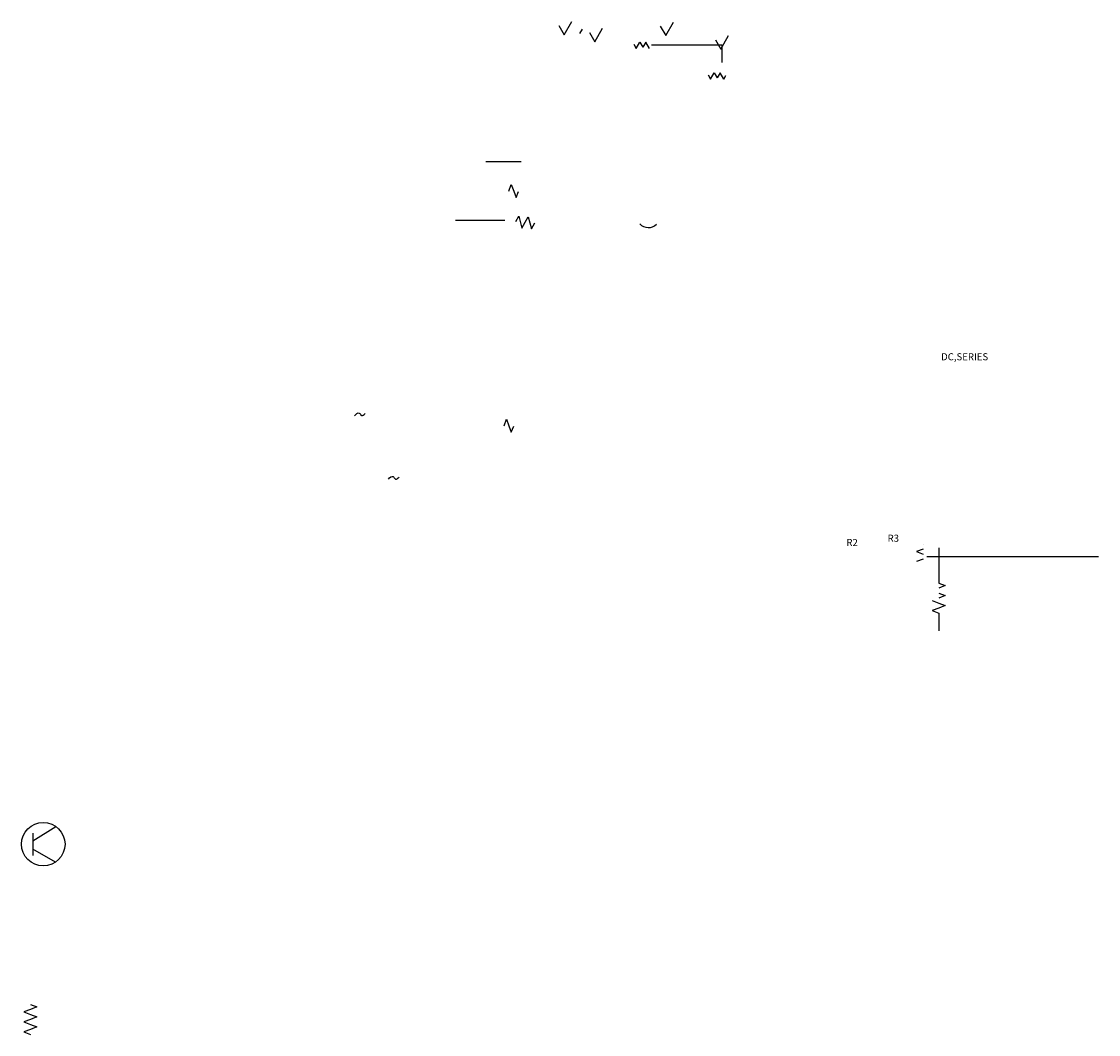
# Model space of a CAD drawing. Header units: inches. Extents: x 2770 to 5577, y 1974 to 3983.
# Tile 2 of 2: x 5546 to 5577, y 3955 to 3983. Entities that reach past the tile are written whole.
import ezdxf

# ---------------------------------------------------------------- set-up
doc = ezdxf.new("R2010")
doc.units = ezdxf.units.IN
doc.styles.get("Standard").update_dxf_attribs({"font": 'Arial.ttf'})

msp = doc.modelspace()

# ---------------------------------------------------------------- linework, layer by layer
for p, q in [((5561.549, 3983.292), (5561.702, 3983.027)), ((5561.702, 3983.027), (5561.923, 3983.409)), ((5564.589, 3983.008), (5564.809, 3983.39)), ((5562.214, 3983.19), (5562.144, 3983.068)), ((5562.42, 3983.101), (5562.573, 3982.836)), ((5562.573, 3982.836), (5562.794, 3983.218)), ((5564.435, 3983.274), (5564.589, 3983.008)), ((5566.157, 3982.626), (5566.377, 3983.008)), ((5563.68, 3982.768), (5563.75, 3982.646)), ((5563.68, 3982.768), (5563.75, 3982.646)), ((5563.75, 3982.646), (5563.853, 3982.825)), ((5563.853, 3982.825), (5563.938, 3982.68)), ((5564.022, 3982.825), (5563.938, 3982.68)), ((5564.125, 3982.646), (5564.022, 3982.825)), ((5564.185, 3982.749), (5566.185, 3982.749)), ((5566.003, 3982.892), (5566.157, 3982.626)), ((5566.185, 3982.749), (5566.185, 3982.249)), ((5565.796, 3981.895), (5565.866, 3981.773)), ((5565.866, 3981.773), (5565.97, 3981.952)), ((5565.97, 3981.952), (5566.054, 3981.806)), ((5566.138, 3981.952), (5566.054, 3981.806)), ((5566.242, 3981.773), (5566.138, 3981.952)), ((5566.242, 3981.773), (5566.301, 3981.876)), ((5566.301, 3981.876), (5566.301, 3981.876)), ((5560.478, 3979.418), (5559.478, 3979.418)), ((5560.129, 3978.592), (5560.194, 3978.774)), ((5560.194, 3978.774), (5560.27, 3978.592)), ((5560.27, 3978.592), (5560.337, 3978.405)), ((5560.337, 3978.405), (5560.407, 3978.578)), ((5560.327, 3977.727), (5560.412, 3977.874)), ((5560.412, 3977.874), (5560.502, 3977.541)), ((5560.598, 3977.708), (5560.683, 3977.855)), ((5560.683, 3977.855), (5560.772, 3977.522)), ((5558.612, 3977.765), (5559.783, 3977.765)), ((5558.615, 3977.765), (5559.786, 3977.765)), ((5560.502, 3977.541), (5560.598, 3977.708)), ((5560.772, 3977.522), (5560.868, 3977.689)), ((5559.995, 3971.923), (5560.06, 3972.105)), ((5560.06, 3972.105), (5560.135, 3971.923)), ((5560.135, 3971.923), (5560.202, 3971.737)), ((5560.202, 3971.737), (5560.272, 3971.91)), ((5571.909, 3968.412), (5571.723, 3968.345)), ((5571.723, 3968.345), (5571.909, 3968.269)), ((5571.909, 3968.553), (5571.909, 3968.553)), ((5572.351, 3968.449), (5572.351, 3968.449)), ((5572.351, 3968.449), (5572.351, 3967.449)), ((5571.909, 3968.129), (5571.723, 3968.062)), ((5572.013, 3968.211), (5576.89, 3968.211)), ((5572.351, 3967.449), (5572.533, 3967.384)), ((5572.533, 3967.384), (5572.351, 3967.308)), ((5572.351, 3967.165), (5572.533, 3967.1)), ((5572.533, 3967.1), (5572.351, 3967.025)), ((5572.165, 3966.958), (5572.351, 3966.882)), ((5572.351, 3966.882), (5572.533, 3966.817)), ((5572.533, 3966.817), (5572.351, 3966.741)), ((5572.351, 3966.741), (5572.165, 3966.674)), ((5572.165, 3966.674), (5572.351, 3966.598)), ((5572.351, 3966.598), (5572.351, 3966.098)), ((5572.351, 3966.098), (5572.351, 3966.098)), ((5546.601, 3960.124), (5547.258, 3960.535)), ((5546.601, 3960.343), (5546.601, 3959.706)), ((5547.243, 3959.519), (5546.601, 3959.89)), ((5546.533, 3955.475), (5546.715, 3955.41)), ((5546.533, 3955.335), (5546.347, 3955.268)), ((5546.347, 3955.268), (5546.533, 3955.192)), ((5546.715, 3955.41), (5546.533, 3955.335)), ((5546.533, 3955.192), (5546.715, 3955.127)), ((5546.715, 3955.127), (5546.533, 3955.051)), ((5546.533, 3955.051), (5546.347, 3954.984)), ((5546.347, 3954.984), (5546.533, 3954.908)), ((5546.533, 3954.908), (5546.715, 3954.843)), ((5546.715, 3954.843), (5546.533, 3954.768)), ((5546.533, 3954.768), (5546.347, 3954.701)), ((5546.347, 3954.701), (5546.533, 3954.625))]:
    msp.add_line(p, q)
msp.add_circle((5546.898, 3960.032), 0.618)
msp.add_arc((5564.097, 3977.891), 0.336, 223.6694, 313.6694)
for points in [[(5559.786, 3977.765), (5560.018, 3977.765)], [(5555.743, 3972.207), (5555.876, 3972.284), (5555.947, 3972.213), (5556.047, 3972.271)], [(5556.708, 3970.402), (5556.841, 3970.478), (5556.912, 3970.407), (5557.012, 3970.465)]]:
    msp.add_spline(points, degree=3)

# ---------------------------------------------------------------- texts
at = {"char_height": 0.2, "attachment_point": 1}
for s, width, heights, insert in [('\\pxqc;DC,SERIES', 2.61601, [0], (5571.779, 3973.983)), ('R2', 0.31747, [0.201], (5569.725, 3968.705)), ('\\pxqc;R3', 0.51471, [0], (5570.802, 3968.826))]:
    msp.add_mtext_dynamic_manual_height_columns(s, width=width, gutter_width=12.5, heights=heights, dxfattribs=dict(at, insert=insert))

doc.saveas('drawing.dxf')
